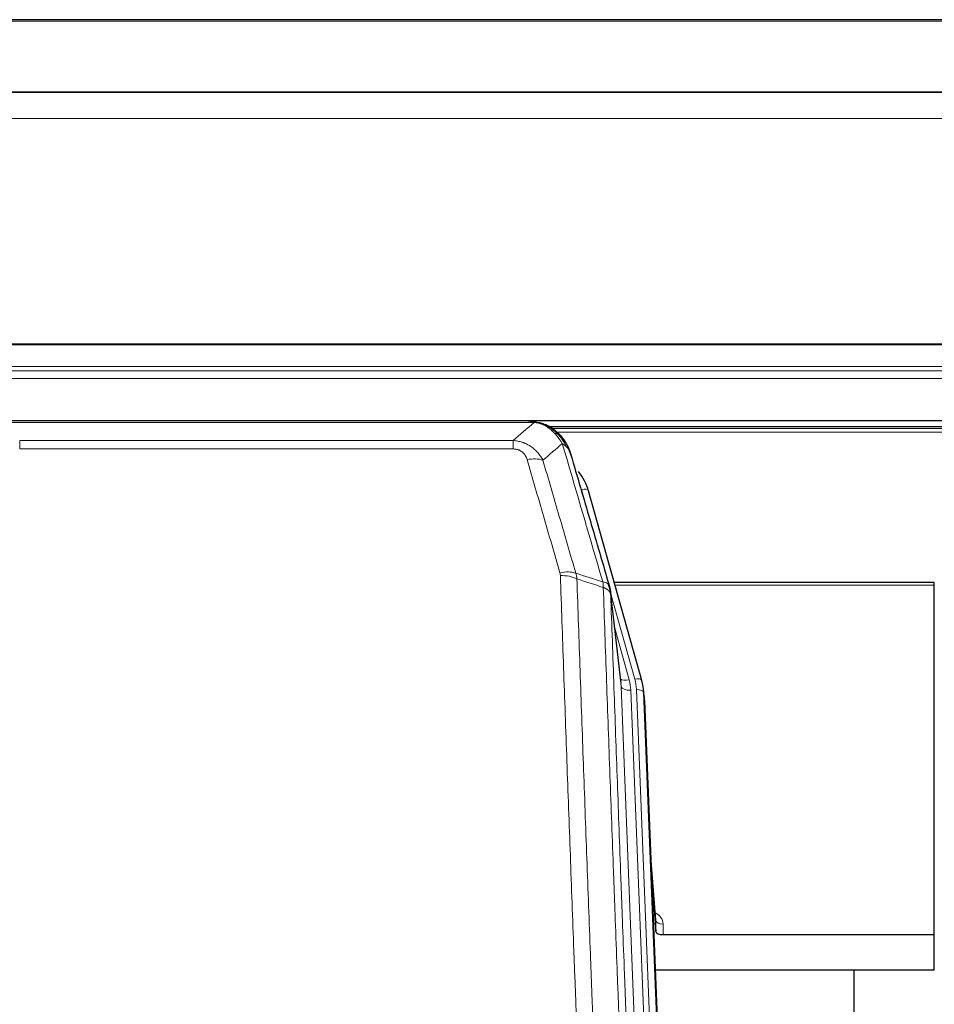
# Model space of a CAD drawing. Header units: inches. Extents: x 0 to 23760, y -13 to 16800.
# Tile 19 of 247: x 2504 to 2885, y 7654 to 8063. Entities that reach past the tile are written whole.
import ezdxf

# ---------------------------------------------------------------- set-up
doc = ezdxf.new("R2010")
doc.units = ezdxf.units.IN
doc.layers.add('1', color=7, linetype='Continuous', true_color=0xffffff)

msp = doc.modelspace()

# ---------------------------------------------------------------- linework, layer by layer
at = {"layer": '1', "color": 2, "linetype": 'Continuous', "lineweight": 25}
for p, q in [((3500.604, 8063.496), (2125.604, 8063.496)), ((3500.604, 8033.369), (2125.604, 8033.369)), ((3500.604, 8033.187), (2125.604, 8033.187)), ((2125.604, 7896.694), (3500.604, 7896.694)), ((2716.165, 7896.512), (2498.044, 7896.512)), ((2723.107, 7895.035), (2723.207, 7895.007)), ((3049.123, 7893.997), (2725.173, 7893.997)), ((2763.332, 7788.534), (2741.158, 7867.42)), ((2885.104, 7829.249), (2751.886, 7829.249)), ((2885.104, 7828.219), (2885.104, 7829.249)), ((2885.104, 7682.75), (2885.104, 7828.219)), ((2754.711, 7787.214), (2750.296, 7825.733)), ((2763.351, 7788.437), (2763.332, 7788.534)), ((2764.387, 7781.813), (2764.013, 7785.071)), ((2764.509, 7780.228), (2777.076, 7461.016)), ((2769.207, 7688.757), (2767, 7716.956)), ((2767.38, 7707.282), (2769.203, 7684.001)), ((2769.203, 7684.001), (2769.214, 7688.577)), ((2772.202, 7682.75), (2885.104, 7682.75)), ((2885.104, 7667.94), (2885.104, 7682.75)), ((2885.104, 7667.94), (2768.93, 7667.94)), ((2851.764, 7442.556), (2851.764, 7667.939))]:
    msp.add_line(p, q, dxfattribs=at)
at = {"layer": '1', "color": 110, "linetype": 'Continuous', "lineweight": 13}
for p, q in [((3500.604, 8062.952), (2125.604, 8062.952)), ((3500.604, 8022.422), (2125.604, 8022.422)), ((3500.604, 7928.594), (2125.604, 7928.594)), ((3500.604, 7928.15), (2125.604, 7928.15)), ((3500.604, 7919.237), (2125.604, 7919.237)), ((3500.604, 7917.393), (2125.604, 7917.393)), ((3500.604, 7914.151), (2125.604, 7914.151)), ((2718.507, 7895.849), (2495.702, 7895.849)), ((2723.207, 7895.007), (2723.275, 7894.85)), ((3048.225, 7893.436), (2725.989, 7893.436)), ((3046.347, 7891.823), (2728.03, 7891.823)), ((2504.433, 7888.381), (2709.776, 7888.381)), ((2504.433, 7888.381), (2504.433, 7884.848)), ((2709.776, 7888.381), (2709.776, 7884.848)), ((2709.776, 7884.848), (2504.433, 7884.848)), ((2742.995, 7851.182), (2738.27, 7867.993)), ((2885.104, 7828.219), (2752.173, 7828.219)), ((2760.444, 7789.107), (2750.371, 7824.941)), ((2754.802, 7786.04), (2750.425, 7824.221)), ((2752.071, 7810.252), (2758.096, 7788.815)), ((2767.868, 7454.146), (2754.802, 7786.04)), ((2771.714, 7456.233), (2758.794, 7784.414)), ((2773.919, 7460.129), (2761.141, 7784.706)), ((2764.509, 7780.228), (2764.135, 7783.486)), ((2764.135, 7783.486), (2776.83, 7461.022)), ((2769.214, 7688.577), (2767.007, 7716.765)), ((2772.212, 7687.166), (2772.202, 7682.75))]:
    msp.add_line(p, q, dxfattribs=at)
for centre, major_axis, ratio, start_param, end_param in [((2715.623, 7874.626), (9.598, 2.808), 0.562843, 0.6646512, 1.4076092), ((2738.27, 7866.608), (-2.888, -0.812), 0.4480327, 3.1416079, 4.5871119), ((2729.284, 7827.743), (9.604, 2.788), 0.5442898, 0.6684637, 1.414101), ((2729.471, 7826.571), (9.994, 0.345), 0.559112, 0.7940626, 1.551472), ((2760.444, 7787.722), (-2.888, -0.812), 0.4480327, 3.1416079, 4.5871119), ((2758.096, 7790.662), (-3.851, -1.082), 0.4480327, 0.2500116, 1.4455193), ((2758.794, 7786.26), (-3.997, -0.157), 0.4614673, 0.0341943, 1.5526308), ((2734.776, 7783.663), (-24.033, -0.038), 0.8858289, 3.1750594, 3.3842109), ((2737.123, 7783.956), (-24.033, -0.038), 0.8858289, 3.1750594, 3.3842109), ((2761.141, 7783.321), (-2.998, -0.118), 0.4614673, 3.175787, 4.6942235), ((2766.209, 7687.166), (-6.003, -0.046), 0.8757409, 3.1327535, 4.2284576), ((2772.212, 7688.621), (3, -0.007), 0.4848086, 3.1763596, 4.7135294)]:
    msp.add_ellipse(centre, major_axis=major_axis, ratio=ratio, start_param=start_param, end_param=end_param, dxfattribs=at)
at = {"layer": '1', "color": 2, "linetype": 'Continuous', "lineweight": 25}
for centre, major_axis, ratio, start_param, end_param in [((2714.963, 7861.407), (-27.014, -0.465), 0.8900028, 3.3708663, 3.7453976), ((2737.123, 7782.571), (-27.027, -0.37), 0.8864308, 3.1643526, 3.3735041), ((2737.488, 7779.384), (-27.037, -0.043), 0.8858289, 3.1750594, 3.2413899), ((2772.201, 7684.044), (3, 0), 0.4313147, 3.1753737, 4.7125436)]:
    msp.add_ellipse(centre, major_axis=major_axis, ratio=ratio, start_param=start_param, end_param=end_param, dxfattribs=at)
for points, degree in [([(2715.965, 7896.509), (2716.582, 7896.513), (2717.205, 7896.483), (2717.831, 7896.419)], 3), ([(2726.718, 7892.954), (2725.071, 7894.174), (2723.205, 7895.009)], 2), ([(2750.302, 7825.652), (2749.552, 7828.482)], 1)]:
    msp.add_open_spline(points, degree=degree, dxfattribs=at)
for points, knots in [([(2715.965, 7896.509), (2716.039, 7896.511), (2716.113, 7896.512), (2716.409, 7896.511), (2716.631, 7896.502), (2717.058, 7896.467), (2717.264, 7896.441), (2717.516, 7896.395), (2717.577, 7896.383), (2717.636, 7896.369)], [0, 0, 0, 0, 0.125, 0.125, 0.5, 0.5, 0.875, 0.875, 1, 1, 1, 1]), ([(2717.636, 7896.369), (2719.047, 7896.28), (2720.483, 7895.974), (2722.354, 7895.273), (2722.818, 7895.073), (2723.275, 7894.85)], [0, 0, 0, 0, 0.75, 0.75, 1, 1, 1, 1]), ([(2721.109, 7895.765), (2721.188, 7895.741), (2721.268, 7895.717), (2721.941, 7895.505), (2722.529, 7895.286), (2723.107, 7895.035)], [0, 0, 0, 0, 0.1180686, 0.1180686, 1, 1, 1, 1]), ([(2723.275, 7894.85), (2723.504, 7894.738), (2723.731, 7894.621), (2724.633, 7894.128), (2725.292, 7893.707), (2726.562, 7892.769), (2727.172, 7892.252), (2727.944, 7891.509), (2728.133, 7891.319), (2728.319, 7891.124)], [0, 0, 0, 0, 0.125, 0.125, 0.5, 0.5, 0.875, 0.875, 1, 1, 1, 1]), ([(2726.794, 7892.897), (2727.44, 7892.415), (2728.055, 7891.889), (2728.863, 7891.103), (2729.087, 7890.874), (2729.304, 7890.639)], [0, 0, 0, 0, 0.7159091, 0.7159091, 1, 1, 1, 1]), ([(2729.734, 7890.072), (2729.713, 7890.116), (2729.69, 7890.161), (2729.611, 7890.296), (2729.548, 7890.386), (2729.422, 7890.53), (2729.366, 7890.586), (2729.304, 7890.639)], [0, 0, 0, 0, 0.2280377, 0.2280377, 0.6912151, 0.6912151, 1, 1, 1, 1]), ([(2729.304, 7890.639), (2729.739, 7890.17), (2730.149, 7889.679), (2731.679, 7887.644), (2732.575, 7885.955), (2733.187, 7884.215)], [0, 0, 0, 0, 0.25, 0.25, 1, 1, 1, 1]), ([(2729.795, 7889.938), (2729.806, 7889.925), (2729.829, 7889.898), (2729.864, 7889.858), (2729.9, 7889.818), (2729.936, 7889.776), (2729.972, 7889.734), (2730.008, 7889.692), (2730.045, 7889.648), (2730.083, 7889.604), (2730.12, 7889.559), (2730.158, 7889.513), (2730.197, 7889.467), (2730.236, 7889.42), (2730.275, 7889.372), (2730.314, 7889.323), (2730.354, 7889.274), (2730.394, 7889.224), (2730.435, 7889.173), (2730.475, 7889.122), (2730.516, 7889.069), (2730.558, 7889.016), (2730.599, 7888.962), (2730.641, 7888.908), (2730.683, 7888.852), (2730.726, 7888.796), (2730.768, 7888.739), (2730.811, 7888.681), (2730.855, 7888.623), (2730.898, 7888.563), (2730.942, 7888.503), (2730.986, 7888.442), (2731.03, 7888.38), (2731.074, 7888.317), (2731.118, 7888.254), (2731.163, 7888.19), (2731.208, 7888.125), (2731.253, 7888.059), (2731.298, 7887.992), (2731.343, 7887.924), (2731.389, 7887.856), (2731.434, 7887.786), (2731.48, 7887.716), (2731.525, 7887.645), (2731.571, 7887.573), (2731.617, 7887.5), (2731.663, 7887.427), (2731.709, 7887.352), (2731.755, 7887.277), (2731.802, 7887.2), (2731.848, 7887.123), (2731.894, 7887.045), (2731.94, 7886.966), (2731.987, 7886.886), (2732.033, 7886.806), (2732.079, 7886.724), (2732.125, 7886.641), (2732.171, 7886.558), (2732.217, 7886.473), (2732.263, 7886.388), (2732.309, 7886.302), (2732.355, 7886.215), (2732.401, 7886.127), (2732.446, 7886.038), (2732.492, 7885.948), (2732.537, 7885.857), (2732.582, 7885.765), (2732.627, 7885.672), (2732.672, 7885.578), (2732.717, 7885.484), (2732.761, 7885.388), (2732.805, 7885.291), (2732.849, 7885.194), (2732.893, 7885.095), (2732.936, 7884.996), (2732.979, 7884.895), (2733.022, 7884.794), (2733.065, 7884.692), (2733.107, 7884.588), (2733.149, 7884.484), (2733.19, 7884.379), (2733.231, 7884.273), (2733.272, 7884.165), (2733.312, 7884.057), (2733.352, 7883.948), (2733.392, 7883.838), (2733.431, 7883.727), (2733.47, 7883.615), (2733.508, 7883.502), (2733.545, 7883.388), (2733.582, 7883.273), (2733.619, 7883.157), (2733.655, 7883.04), (2733.69, 7882.922), (2733.725, 7882.803), (2733.76, 7882.683), (2733.793, 7882.562), (2733.815, 7882.481), (2733.826, 7882.441)], [0, 0, 0, 0, 0.0060657, 0.012223, 0.0184718, 0.0248123, 0.0312443, 0.0377679, 0.0443831, 0.0510899, 0.0578883, 0.0647782, 0.0717598, 0.0788329, 0.0859977, 0.093254, 0.1006019, 0.1080414, 0.1155725, 0.1231952, 0.1309095, 0.1387154, 0.1466129, 0.1546019, 0.1626826, 0.1708549, 0.1791188, 0.1874742, 0.1959213, 0.20446, 0.2130903, 0.2218121, 0.2306256, 0.2395307, 0.2485274, 0.2576156, 0.2667955, 0.276067, 0.2854301, 0.2948848, 0.3044311, 0.314069, 0.3237985, 0.3336196, 0.3435324, 0.3535367, 0.3636326, 0.3738202, 0.3840993, 0.3944701, 0.4049324, 0.4154864, 0.426132, 0.4368691, 0.4476979, 0.4586183, 0.4696303, 0.480734, 0.4919292, 0.503216, 0.5145945, 0.5260645, 0.5376262, 0.5492795, 0.5610244, 0.5728609, 0.584789, 0.5968087, 0.60892, 0.621123, 0.6334175, 0.6458037, 0.6582815, 0.6708509, 0.6835119, 0.6962645, 0.7091087, 0.7220445, 0.735072, 0.748191, 0.7614017, 0.774704, 0.7880979, 0.8015834, 0.8151605, 0.8288293, 0.8425896, 0.8564416, 0.8703852, 0.8844204, 0.8985472, 0.9127656, 0.9270756, 0.9414773, 0.9559705, 0.9705554, 0.9852319, 1, 1, 1, 1]), ([(2733.826, 7882.441), (2733.769, 7882.751), (2733.687, 7883.055), (2733.474, 7883.648), (2733.342, 7883.936), (2733.187, 7884.215)], [0, 0, 0, 0, 0.5, 0.5, 1, 1, 1, 1]), ([(2733.826, 7882.441), (2735.157, 7877.919), (2736.489, 7873.386), (2739.157, 7864.299), (2740.493, 7859.745), (2744.503, 7846.052), (2747.183, 7836.882), (2749.869, 7827.671)], [0, 0, 0, 0, 0.25, 0.25, 0.5, 0.5, 1, 1, 1, 1]), ([(2749.869, 7827.671), (2749.874, 7827.654), (2749.884, 7827.62), (2749.899, 7827.568), (2749.914, 7827.514), (2749.93, 7827.459), (2749.945, 7827.404), (2749.96, 7827.347), (2749.976, 7827.289), (2749.991, 7827.23), (2750.006, 7827.17), (2750.022, 7827.108), (2750.037, 7827.046), (2750.053, 7826.982), (2750.068, 7826.917), (2750.083, 7826.852), (2750.098, 7826.785), (2750.113, 7826.716), (2750.128, 7826.647), (2750.143, 7826.577), (2750.157, 7826.505), (2750.172, 7826.432), (2750.186, 7826.358), (2750.2, 7826.283), (2750.214, 7826.207), (2750.228, 7826.129), (2750.241, 7826.051), (2750.262, 7825.924), (2750.288, 7825.755), (2750.316, 7825.548), (2750.34, 7825.356), (2750.359, 7825.179), (2750.375, 7825.017), (2750.388, 7824.869), (2750.398, 7824.737), (2750.406, 7824.62), (2750.412, 7824.518), (2750.416, 7824.431), (2750.42, 7824.36), (2750.422, 7824.303), (2750.424, 7824.262), (2750.425, 7824.237), (2750.425, 7824.224), (2750.425, 7824.221)], [0, 0, 0, 0, 0.0155037, 0.0313049, 0.0474035, 0.0637997, 0.0804935, 0.097485, 0.1147743, 0.1323613, 0.1502462, 0.1684289, 0.1869096, 0.2056883, 0.224765, 0.2441397, 0.2638126, 0.2837835, 0.3040527, 0.32462, 0.3454856, 0.3666494, 0.3881116, 0.409872, 0.4319308, 0.454288, 0.4769435, 0.4998975, 0.5635611, 0.6228928, 0.6778927, 0.7285606, 0.7748966, 0.8169007, 0.8545729, 0.8879131, 0.9169214, 0.9415977, 0.9619421, 0.9779545, 0.989635, 0.9969835, 1, 1, 1, 1])]:
    msp.add_open_spline(points, degree=3, knots=knots, dxfattribs=at)
at = {"layer": '1', "color": 110, "linetype": 'Continuous', "lineweight": 13}
for points, knots in [([(2717.636, 7896.369), (2717.755, 7896.342), (2717.865, 7896.312), (2718.113, 7896.225), (2718.238, 7896.163), (2718.425, 7896.021), (2718.486, 7895.94), (2718.507, 7895.849)], [0, 0, 0, 0, 0.25, 0.25, 0.625, 0.625, 1, 1, 1, 1]), ([(2718.507, 7895.849), (2719.727, 7895.747), (2720.904, 7895.453), (2722.397, 7894.826), (2722.765, 7894.65), (2723.125, 7894.456)], [0, 0, 0, 0, 0.75, 0.75, 1, 1, 1, 1]), ([(2723.275, 7894.85), (2723.277, 7894.82), (2723.275, 7894.788), (2723.262, 7894.702), (2723.246, 7894.647), (2723.198, 7894.543), (2723.165, 7894.494), (2723.125, 7894.456)], [0, 0, 0, 0, 0.25, 0.25, 0.625, 0.625, 1, 1, 1, 1]), ([(2723.125, 7894.456), (2723.305, 7894.359), (2723.484, 7894.257), (2724.191, 7893.832), (2724.706, 7893.474), (2725.7, 7892.687), (2726.179, 7892.259), (2726.793, 7891.65), (2726.945, 7891.495), (2727.094, 7891.337)], [0, 0, 0, 0, 0.125, 0.125, 0.5, 0.5, 0.875, 0.875, 1, 1, 1, 1]), ([(2709.776, 7888.381), (2710.11, 7888.358), (2710.444, 7888.324), (2711.107, 7888.237), (2711.435, 7888.183), (2712.411, 7887.991), (2713.048, 7887.823), (2713.751, 7887.586), (2713.829, 7887.559), (2713.984, 7887.504), (2714.062, 7887.476), (2714.293, 7887.389), (2714.446, 7887.329), (2714.901, 7887.141), (2715.496, 7886.871), (2716.069, 7886.563), (2716.49, 7886.318), (2716.698, 7886.192), (2716.904, 7886.061), (2717.04, 7885.972), (2717.108, 7885.927), (2717.714, 7885.518), (2718.221, 7885.122), (2718.941, 7884.482), (2719.173, 7884.262), (2719.512, 7883.919), (2719.623, 7883.803), (2719.841, 7883.568), (2719.949, 7883.448), (2720.476, 7882.843), (2720.864, 7882.336), (2721.579, 7881.282), (2721.905, 7880.735), (2722.203, 7880.168)], [0, 0, 0, 0, 0.0625, 0.0625, 0.125, 0.125, 0.25, 0.25, 0.265625, 0.265625, 0.28125, 0.28125, 0.3125, 0.3125, 0.375, 0.4375, 0.4375, 0.46875, 0.484375, 0.484375, 0.5, 0.5, 0.625, 0.625, 0.6875, 0.6875, 0.71875, 0.71875, 0.75, 0.75, 0.875, 0.875, 1, 1, 1, 1]), ([(2728.319, 7891.124), (2728.22, 7891.151), (2728.119, 7891.174), (2727.862, 7891.224), (2727.704, 7891.248), (2727.394, 7891.292), (2727.24, 7891.313), (2727.094, 7891.337)], [0, 0, 0, 0, 0.25, 0.25, 0.625, 0.625, 1, 1, 1, 1]), ([(2727.094, 7891.337), (2727.393, 7891.02), (2727.684, 7890.692), (2728.81, 7889.343), (2729.577, 7888.245), (2730.27, 7887.13)], [0, 0, 0, 0, 0.25, 0.25, 1, 1, 1, 1]), ([(2729.304, 7890.639), (2729.274, 7890.666), (2729.241, 7890.692), (2729.107, 7890.794), (2728.994, 7890.864), (2728.744, 7890.986), (2728.608, 7891.038), (2728.417, 7891.097), (2728.368, 7891.111), (2728.319, 7891.124)], [0, 0, 0, 0, 0.125, 0.125, 0.5, 0.5, 0.875, 0.875, 1, 1, 1, 1]), ([(2728.319, 7891.124), (2728.69, 7890.735), (2729.047, 7890.329), (2730.407, 7888.646), (2731.278, 7887.252), (2731.977, 7885.799)], [0, 0, 0, 0, 0.25, 0.25, 1, 1, 1, 1]), ([(2709.776, 7884.848), (2709.958, 7884.848), (2710.141, 7884.841), (2710.504, 7884.815), (2710.684, 7884.795), (2711.04, 7884.742), (2711.215, 7884.708), (2711.562, 7884.626), (2711.733, 7884.578), (2711.944, 7884.508), (2711.986, 7884.493), (2712.069, 7884.463), (2712.194, 7884.417), (2712.315, 7884.367), (2712.554, 7884.262), (2712.862, 7884.109), (2713.149, 7883.93), (2713.322, 7883.811), (2713.357, 7883.786), (2713.425, 7883.737), (2713.458, 7883.712), (2713.558, 7883.636), (2713.623, 7883.584), (2713.813, 7883.425), (2713.932, 7883.314), (2714.159, 7883.086), (2714.266, 7882.968), (2714.469, 7882.725), (2714.564, 7882.6), (2714.677, 7882.44), (2714.699, 7882.408), (2714.743, 7882.343), (2714.765, 7882.31), (2714.829, 7882.212), (2714.87, 7882.146), (2714.988, 7881.946), (2715.062, 7881.812), (2715.199, 7881.539), (2715.262, 7881.402), (2715.439, 7880.984), (2715.539, 7880.701), (2715.623, 7880.412)], [0, 0, 0, 0, 0.0625, 0.0625, 0.125, 0.125, 0.1875, 0.1875, 0.25, 0.25, 0.265625, 0.265625, 0.28125, 0.3125, 0.3125, 0.375, 0.4375, 0.4375, 0.453125, 0.453125, 0.46875, 0.46875, 0.5, 0.5, 0.5625, 0.5625, 0.625, 0.625, 0.6875, 0.6875, 0.703125, 0.703125, 0.71875, 0.71875, 0.75, 0.75, 0.8125, 0.8125, 0.875, 0.875, 1, 1, 1, 1]), ([(2731.977, 7885.799), (2731.731, 7886.047), (2731.464, 7886.282), (2730.894, 7886.726), (2730.59, 7886.935), (2730.27, 7887.13)], [0, 0, 0, 0, 0.5, 0.5, 1, 1, 1, 1]), ([(2747.124, 7829.52), (2744.302, 7839.213), (2741.486, 7848.861), (2737.272, 7863.264), (2735.869, 7868.053), (2733.067, 7877.609), (2731.668, 7882.375), (2730.27, 7887.13)], [0, 0, 0, 0, 0.5, 0.5, 0.75, 0.75, 1, 1, 1, 1]), ([(2733.187, 7884.215), (2733.031, 7884.5), (2732.851, 7884.775), (2732.447, 7885.304), (2732.222, 7885.558), (2731.977, 7885.799)], [0, 0, 0, 0, 0.5, 0.5, 1, 1, 1, 1]), ([(2729.284, 7833.341), (2726.998, 7841.247), (2724.717, 7849.122), (2721.302, 7860.89), (2720.164, 7864.805), (2717.892, 7872.62), (2716.757, 7876.52), (2715.623, 7880.412)], [0, 0, 0, 0, 0.5, 0.5, 0.75, 0.75, 1, 1, 1, 1]), ([(2722.203, 7880.168), (2723.338, 7876.282), (2724.475, 7872.388), (2726.75, 7864.585), (2727.889, 7860.676), (2731.308, 7848.927), (2733.592, 7841.064), (2735.88, 7833.17)], [0, 0, 0, 0, 0.25, 0.25, 0.5, 0.5, 1, 1, 1, 1]), ([(2729.284, 7833.341), (2729.34, 7833.148), (2729.383, 7832.953), (2729.446, 7832.56), (2729.464, 7832.363), (2729.471, 7832.164)], [0, 0, 0, 0, 0.5, 0.5, 1, 1, 1, 1]), ([(2741.43, 7513.161), (2740.872, 7526.992), (2739.772, 7554.522), (2738.164, 7595.426), (2737.122, 7622.434), (2736.351, 7642.592), (2735.969, 7652.647), (2735.59, 7662.665), (2735.339, 7669.336), (2735.214, 7672.667), (2734.59, 7689.302), (2734.099, 7702.539), (2733.374, 7722.288), (2733.134, 7728.853), (2732.658, 7741.943), (2732.422, 7748.47), (2731.72, 7767.993), (2730.799, 7793.873), (2729.909, 7819.451), (2729.471, 7832.164)], [0, 0, 0, 0, 0.125, 0.25, 0.375, 0.375, 0.4375, 0.46875, 0.46875, 0.5, 0.5, 0.625, 0.625, 0.6875, 0.6875, 0.75, 0.75, 0.875, 1, 1, 1, 1]), ([(2736.339, 7830.798), (2736.777, 7818.101), (2737.669, 7792.555), (2738.591, 7766.708), (2739.294, 7747.21), (2739.53, 7740.692), (2740.006, 7727.618), (2740.246, 7721.062), (2740.973, 7701.338), (2741.465, 7688.117), (2742.089, 7671.503), (2742.214, 7668.176), (2742.466, 7661.514), (2742.845, 7651.509), (2743.228, 7641.467), (2743.999, 7621.334), (2745.043, 7594.36), (2746.653, 7553.508), (2747.755, 7526.013), (2748.313, 7512.2)], [0, 0, 0, 0, 0.125, 0.25, 0.25, 0.3125, 0.3125, 0.375, 0.375, 0.5, 0.5, 0.53125, 0.53125, 0.5625, 0.625, 0.625, 0.75, 0.875, 1, 1, 1, 1]), ([(2749.869, 7827.671), (2749.848, 7827.918), (2749.77, 7828.149), (2749.506, 7828.568), (2749.32, 7828.756), (2748.849, 7829.078), (2748.564, 7829.212), (2747.905, 7829.416), (2747.532, 7829.486), (2747.124, 7829.52)], [0, 0, 0, 0, 0.25, 0.25, 0.5, 0.5, 0.75, 0.75, 1, 1, 1, 1]), ([(2747.124, 7829.52), (2747.199, 7829.148), (2747.241, 7828.776), (2747.299, 7828.017), (2747.315, 7827.631), (2747.336, 7827.229)], [0, 0, 0, 0, 0.5, 0.5, 1, 1, 1, 1]), ([(2750.425, 7824.221), (2750.424, 7824.229), (2750.422, 7824.245), (2750.419, 7824.268), (2750.416, 7824.292), (2750.412, 7824.316), (2750.409, 7824.339), (2750.405, 7824.363), (2750.4, 7824.386), (2750.396, 7824.41), (2750.391, 7824.434), (2750.386, 7824.457), (2750.38, 7824.481), (2750.375, 7824.504), (2750.369, 7824.528), (2750.363, 7824.551), (2750.356, 7824.575), (2750.35, 7824.598), (2750.343, 7824.622), (2750.336, 7824.645), (2750.329, 7824.668), (2750.321, 7824.692), (2750.313, 7824.715), (2750.305, 7824.738), (2750.297, 7824.762), (2750.288, 7824.785), (2750.279, 7824.808), (2750.27, 7824.831), (2750.261, 7824.854), (2750.251, 7824.878), (2750.241, 7824.901), (2750.231, 7824.924), (2750.221, 7824.947), (2750.21, 7824.97), (2750.199, 7824.993), (2750.188, 7825.016), (2750.177, 7825.039), (2750.165, 7825.062), (2750.153, 7825.084), (2750.141, 7825.107), (2750.129, 7825.13), (2750.116, 7825.153), (2750.103, 7825.175), (2750.09, 7825.198), (2750.077, 7825.221), (2750.063, 7825.243), (2750.049, 7825.266), (2750.035, 7825.288), (2750.021, 7825.31), (2750.006, 7825.333), (2749.991, 7825.355), (2749.976, 7825.377), (2749.961, 7825.4), (2749.946, 7825.422), (2749.93, 7825.444), (2749.914, 7825.466), (2749.897, 7825.488), (2749.881, 7825.51), (2749.864, 7825.532), (2749.847, 7825.554), (2749.83, 7825.576), (2749.812, 7825.598), (2749.795, 7825.62), (2749.777, 7825.641), (2749.759, 7825.663), (2749.74, 7825.684), (2749.721, 7825.706), (2749.703, 7825.727), (2749.683, 7825.749), (2749.664, 7825.77), (2749.644, 7825.792), (2749.625, 7825.813), (2749.605, 7825.834), (2749.584, 7825.855), (2749.564, 7825.876), (2749.543, 7825.897), (2749.516, 7825.924), (2749.482, 7825.957), (2749.441, 7825.996), (2749.4, 7826.035), (2749.357, 7826.073), (2749.314, 7826.111), (2749.27, 7826.148), (2749.225, 7826.186), (2749.179, 7826.223), (2749.133, 7826.26), (2749.086, 7826.296), (2749.038, 7826.332), (2748.989, 7826.368), (2748.94, 7826.404), (2748.89, 7826.439), (2748.839, 7826.474), (2748.787, 7826.508), (2748.735, 7826.542), (2748.682, 7826.576), (2748.628, 7826.61), (2748.573, 7826.643), (2748.518, 7826.676), (2748.462, 7826.708), (2748.405, 7826.741), (2748.347, 7826.772), (2748.289, 7826.804), (2748.23, 7826.835), (2748.171, 7826.866), (2748.11, 7826.896), (2748.049, 7826.926), (2747.988, 7826.955), (2747.926, 7826.985), (2747.863, 7827.013), (2747.799, 7827.042), (2747.735, 7827.07), (2747.67, 7827.097), (2747.604, 7827.125), (2747.538, 7827.151), (2747.471, 7827.178), (2747.404, 7827.204), (2747.358, 7827.221), (2747.336, 7827.229)], [0, 0, 0, 0, 0.0066687, 0.0133374, 0.0200061, 0.0266746, 0.0333432, 0.0400116, 0.0466801, 0.0533484, 0.0600168, 0.066685, 0.0733532, 0.0800214, 0.0866895, 0.0933575, 0.1000255, 0.1066935, 0.1133614, 0.1200292, 0.126697, 0.1333647, 0.1400324, 0.1467001, 0.1533676, 0.1600352, 0.1667026, 0.1733701, 0.1800374, 0.1867047, 0.193372, 0.2000392, 0.2067064, 0.2133735, 0.2200405, 0.2267075, 0.2333745, 0.2400414, 0.2467082, 0.253375, 0.2600418, 0.2667085, 0.2733751, 0.2800417, 0.2867082, 0.2933747, 0.3000412, 0.3067075, 0.3133739, 0.3200401, 0.3267064, 0.3333725, 0.3400387, 0.3467047, 0.3533708, 0.3600367, 0.3667026, 0.3733685, 0.3800343, 0.3867001, 0.3933658, 0.4000315, 0.4066971, 0.4133626, 0.4200281, 0.4266936, 0.433359, 0.4400243, 0.4466896, 0.4533549, 0.4600201, 0.4666852, 0.4733503, 0.4800154, 0.4866804, 0.4933453, 0.5000102, 0.5125098, 0.5250093, 0.5375088, 0.5500082, 0.5625077, 0.5750071, 0.5875066, 0.600006, 0.6125054, 0.6250049, 0.6375043, 0.6500037, 0.6625032, 0.6750026, 0.6875021, 0.7000016, 0.7125011, 0.7250006, 0.7375001, 0.7499997, 0.7624993, 0.7749989, 0.7874985, 0.7999982, 0.812498, 0.8249977, 0.8374975, 0.8499974, 0.8624973, 0.8749972, 0.8874972, 0.8999973, 0.9124974, 0.9249976, 0.9374978, 0.9499981, 0.9624985, 0.9749989, 0.9874994, 1, 1, 1, 1]), ([(2759.565, 7503.333), (2758.993, 7517.386), (2757.866, 7545.357), (2756.221, 7586.908), (2755.154, 7614.34), (2754.366, 7634.812), (2753.975, 7645.023), (2753.523, 7656.892), (2753.331, 7661.969), (2753.203, 7665.352), (2753.139, 7667.042), (2752.82, 7675.487), (2752.44, 7685.595), (2752.002, 7697.338), (2751.816, 7702.361), (2751.692, 7705.707), (2751.63, 7707.379), (2751.074, 7722.415), (2750.101, 7748.99), (2748.69, 7788.383), (2747.782, 7814.333), (2747.336, 7827.229)], [0, 0, 0, 0, 0.125, 0.25, 0.375, 0.375, 0.4375, 0.46875, 0.484375, 0.484375, 0.5, 0.5, 0.5625, 0.59375, 0.609375, 0.609375, 0.625, 0.625, 0.75, 0.875, 1, 1, 1, 1]), ([(2750.425, 7824.221), (2750.87, 7811.373), (2751.776, 7785.522), (2753.183, 7746.279), (2754.153, 7719.805), (2754.707, 7704.826), (2754.769, 7703.16), (2754.893, 7699.827), (2755.079, 7694.823), (2755.515, 7683.124), (2755.894, 7673.055), (2756.212, 7664.642), (2756.276, 7662.958), (2756.403, 7659.588), (2756.595, 7654.53), (2757.046, 7642.706), (2757.436, 7632.534), (2758.222, 7612.139), (2759.285, 7584.811), (2760.926, 7543.417), (2762.05, 7515.552), (2762.62, 7501.553)], [0, 0, 0, 0, 0.125, 0.25, 0.375, 0.375, 0.390625, 0.390625, 0.40625, 0.4375, 0.5, 0.5, 0.515625, 0.515625, 0.53125, 0.5625, 0.625, 0.625, 0.75, 0.875, 1, 1, 1, 1])]:
    msp.add_open_spline(points, degree=3, knots=knots, dxfattribs=at)
for points in [[(2709.776, 7888.381), (2712.703, 7890.868), (2715.614, 7893.357), (2718.507, 7895.849)], [(2730.27, 7887.13), (2727.596, 7884.807), (2724.907, 7882.486), (2722.203, 7880.168)], [(2735.88, 7833.17), (2739.629, 7831.952), (2743.376, 7830.735), (2747.124, 7829.52)], [(2735.88, 7833.17), (2735.993, 7832.787), (2736.181, 7832.007), (2736.298, 7831.205), (2736.339, 7830.798)], [(2747.336, 7827.229), (2743.671, 7828.417), (2740.005, 7829.607), (2736.339, 7830.798)]]:
    msp.add_open_spline(points, degree=3, dxfattribs=at)

doc.saveas('drawing.dxf')
